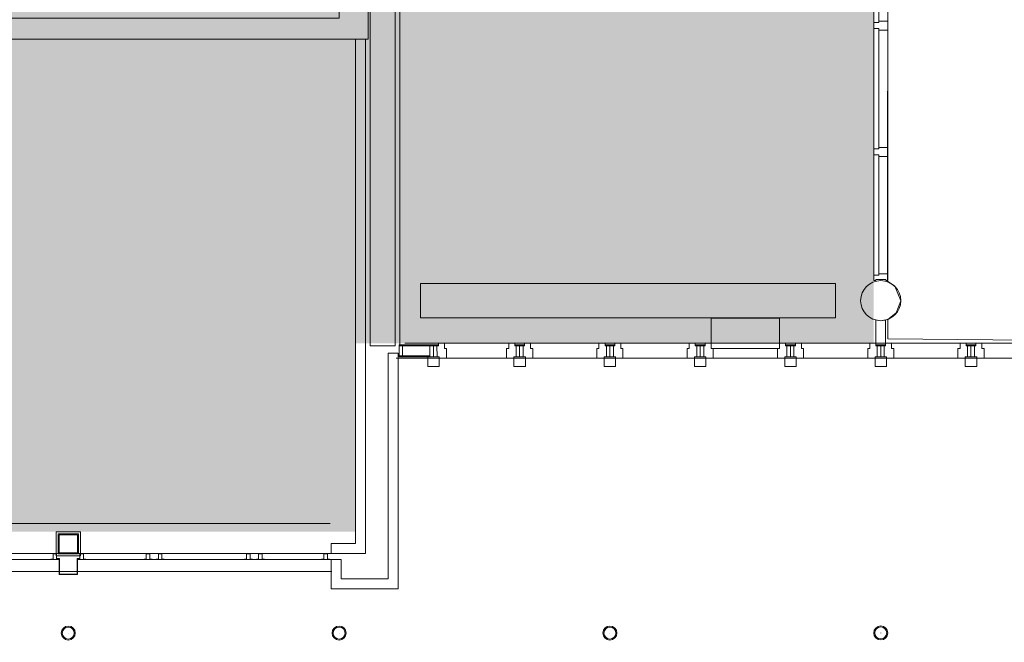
# Model space of a CAD drawing. Header units: millimetres. Extents: x -28656 to 67349, y -24410 to 39654.
# Tile 16 of 146: x 25234 to 35051, y -1946 to 4265. Entities that reach past the tile are written whole.
import ezdxf

# ---------------------------------------------------------------- set-up
doc = ezdxf.new("R2010")
doc.units = ezdxf.units.MM
doc.header["$MEASUREMENT"] = 0
doc.layers.add('0 2D arcering', color=7, linetype='Continuous')
doc.layers.add('00 Bestaand', color=7, linetype='Continuous')

msp = doc.modelspace()

# ---------------------------------------------------------------- hatches: boundary and pattern name
at = {"layer": '0 2D arcering', "linetype": 'Continuous', "lineweight": 0}
h = msp.add_hatch(dxfattribs=at)
h.set_pattern_fill('155_Kunststeen_0001', color=9, style=0, pattern_type=2)
h.set_pattern_definition([(45, (0, 0), (-183.8478, 183.8478), []), (45, (-91.92, 91.92), (-183.8478, 183.8478), [195, -65])])
h.paths.add_polyline_path([(2224.6, -7836.9), (4703.9, -7836.9), (4703.9, -24110.3), (10173.4, -24110.3), (10173.4, -22030.3), (16189.6, -22030.3), (16189.6, -18710.3), (17537.1, -18710.3), (17537.1, -842.7), (28580.9, -842.7), (28580.9, 1037.3), (33749.4, 1037.3), (33749.4, 5435.8), (28580.9, 5435.8), (28580.9, 6419.7), (28580.9, 7309.7), (23318.9, 7309.7), (23318.9, 6419.7), (13378.9, 6419.7), (13378.9, 7192.8), (8308.9, 7192.8), (8308.9, 7439.4), (8308.9, 7557.3), (5678.9, 7557.3), (5678.9, 7439.4), (2224.6, 7439.4)])

# ---------------------------------------------------------------- linework, layer by layer
at = {"layer": '00 Bestaand', "color": 3, "linetype": 'Continuous', "lineweight": 0}
for p, q in [((29023.9, 1011.3), (29023.9, 7517.3)), ((25718.9, -1853), (25718.9, -1853)), ((28418.9, -1853), (28418.9, -1853)), ((31118.9, -1853), (31118.9, -1853)), ((33818.9, -1852.7), (33818.9, -1852.8))]:
    msp.add_line(p, q, dxfattribs=at)
at = {"layer": '00 Bestaand', "color": 1, "linetype": 'Continuous', "lineweight": 0}
for p, q in [((33749.4, 1715.8), (33749.4, 5435.8)), ((33799.4, 5420.8), (33799.4, 4250.8)), ((33888.4, 1730.8), (33888.4, 5420.8)), ((33799.4, 4160.8), (33799.4, 2990.8)), ((33799.4, 2900.8), (33799.4, 1730.8)), ((29073.9, 1039.6), (33768.9, 1037.5)), ((33868.9, 1037.2), (39081.9, 1037.5)), ((33768.9, 887.2), (28988, 887.5)), ((33868.9, 887.2), (39081.9, 887.5)), ((17804.6, -1060.6), (25640.6, -1060.6)), ((20504.6, -1060.6), (28340.6, -1060.6)), ((23108.2, -1120.6), (25629.6, -1120.6)), ((25808.2, -1120.6), (28340.6, -1120.6)), ((23108.2, -1238.1), (25629.6, -1238.1)), ((25808.2, -1238.1), (28346.6, -1238.1))]:
    msp.add_line(p, q, dxfattribs=at)
at = {"layer": '00 Bestaand', "color": 9, "linetype": 'Continuous', "lineweight": 0}
for p, q in [((34018.9, 1462.3), (34018.9, 1462.2)), ((33818.9, 1262.3), (33818.9, 1262.2)), ((33818.9, 1262.3), (33818.9, 1262.2))]:
    msp.add_line(p, q, dxfattribs=at)
at = {"layer": '00 Bestaand', "color": 2, "linetype": 'Continuous', "lineweight": 0}
msp.add_line((17519, -760.6), (28330.9, -760.6), dxfattribs=at)
at = {"layer": '00 Bestaand', "color": 2, "linetype": 'Continuous', "lineweight": 0, "flags": 128}
for points in [[(23760.3, 7309.7), (23760.3, 7519.7), (22978.9, 7519.7), (22978.9, 4069.7), (28708.9, 4069.7), (28708.9, 7519.7), (24774.3, 7519.7), (24774.3, 7309.7), (28418.9, 7309.7), (28418.9, 4279.7), (23318.9, 4279.7), (23318.9, 7309.7)], [(25619, -862.7), (25619, -1062.7), (25819, -1062.7), (25819, -862.7)], [(25619, -862.7), (25619, -1062.7), (25819, -1062.7), (25819, -862.7)], [(25629, -872.7), (25629, -1052.7), (25809, -1052.7), (25809, -872.7)], [(25629, -872.7), (25629, -1052.7), (25809, -1052.7), (25809, -872.7)], [(25544.6, -1120.6), (25544.6, -1116.6), (25566.6, -1116.6), (25566.6, -1063.6), (25602.6, -1063.6), (25602.6, -1116.6), (25624.6, -1116.6), (25624.6, -1120.6)], [(25893.2, -1120.6), (25893.2, -1116.6), (25871.2, -1116.6), (25871.2, -1063.6), (25835.2, -1063.6), (25835.2, -1116.6), (25813.2, -1116.6), (25813.2, -1120.6)], [(26554.6, -1120.6), (26554.6, -1116.6), (26532.6, -1116.6), (26532.6, -1063.6), (26496.6, -1063.6), (26496.6, -1116.6), (26474.6, -1116.6), (26474.6, -1120.6)], [(26674.6, -1120.6), (26674.6, -1116.6), (26652.6, -1116.6), (26652.6, -1063.6), (26616.6, -1063.6), (26616.6, -1116.6), (26594.6, -1116.6), (26594.6, -1120.6)], [(27554.6, -1120.6), (27554.6, -1116.6), (27532.6, -1116.6), (27532.6, -1063.6), (27496.6, -1063.6), (27496.6, -1116.6), (27474.6, -1116.6), (27474.6, -1120.6)], [(27674.6, -1120.6), (27674.6, -1116.6), (27652.6, -1116.6), (27652.6, -1063.6), (27616.6, -1063.6), (27616.6, -1116.6), (27594.6, -1116.6), (27594.6, -1120.6)], [(28244.6, -1120.6), (28244.6, -1116.6), (28266.6, -1116.6), (28266.6, -1063.6), (28302.6, -1063.6), (28302.6, -1116.6), (28324.6, -1116.6), (28324.6, -1120.6)], [(25833.2, -1109.3), (25808.2, -1109.3), (25808.2, -1265.6), (25629.6, -1265.6), (25629.6, -1109.3), (25604.6, -1109.3), (25604.6, -1112.3), (25626.6, -1112.3), (25626.6, -1268.6), (25811.2, -1268.6), (25811.2, -1112.3), (25833.2, -1112.3)]]:
    msp.add_lwpolyline(points, close=True, dxfattribs=at)
for points in [[(28853.9, 1011.3), (28728.9, 1011.3), (28728.9, 7517.3), (28853.9, 7517.3)], [(28853.9, 1011.3), (28978.9, 1011.3), (28978.9, 7517.3), (28853.9, 7517.3)], [(28580.9, -960.3), (28580.9, 4069.7), (28630.9, 4069.7)], [(28680.9, -1060.3), (28680.9, 4069.7), (28630.9, 4069.7)], [(28680.9, -1060.3), (28680.9, 4069.7), (28630.9, 4069.7)], [(28680.9, -1060.3), (28680.9, 4069.7), (28630.9, 4069.7)], [(10393.9, -22060.6), (11993.9, -22060.6), (11993.9, -22230.3), (16592, -22230.3), (16592, -21800.3), (16319.6, -21800), (16319.6, -19010.3), (18042, -19010.3), (18042, -2055.6), (18042, -1238.1), (28340.9, -1238.1), (28340.9, -1412.6), (29007.9, -1412.6), (29008.1, 887.5), (39081.9, 887.5)], [(28957.9, 940.3), (28907.9, 940.3), (28907.9, -1312.6)], [(28957.9, 940.3), (29007.9, 940.3), (29007.9, -1412.6)], [(28580.9, -960.3), (28340.6, -960.3), (28340.6, -1010.3)], [(28680.9, -1060.3), (28340.6, -1060.3), (28340.6, -1010.3)], [(28680.9, -1060.3), (28340.6, -1060.3), (28340.6, -1010.3)], [(28680.9, -1060.3), (28340.6, -1060.3), (28340.6, -1010.3)], [(28390.9, -1120.6), (28340.9, -1120.6), (28340.9, -1412.6)], [(28390.9, -1120.6), (28440.9, -1120.6), (28440.9, -1312.6)], [(28907.9, -1312.6), (28440.9, -1312.6)], [(29007.9, -1412.6), (28340.9, -1412.6)]]:
    msp.add_lwpolyline(points, dxfattribs=at)
at = {"layer": '00 Bestaand', "color": 3, "linetype": 'Continuous', "lineweight": 0, "flags": 128}
for points in [[(28853.9, 1011.3), (28728.9, 1011.3), (28728.9, 7517.3), (28853.9, 7517.3)], [(28853.9, 1011.3), (28978.9, 1011.3), (28978.9, 7517.3), (28853.9, 7517.3)], [(28957.9, 940.3), (28907.9, 940.3), (28907.9, -1312.6)], [(28957.9, 940.3), (29007.9, 940.3), (29007.9, -1412.6)], [(28390.9, -1120.6), (28340.9, -1120.6), (28340.9, -1412.6)], [(28390.9, -1120.6), (28440.9, -1120.6), (28440.9, -1312.6)], [(28907.9, -1312.6), (28440.9, -1312.6)], [(29007.9, -1412.6), (28340.9, -1412.6)]]:
    msp.add_lwpolyline(points, dxfattribs=at)
at = {"layer": '00 Bestaand', "color": 9, "linetype": 'Continuous', "lineweight": 0, "flags": 128}
msp.add_lwpolyline([(38232.7, 6395.5), (38797.2, 3788.3), (38526.5, 3729.7), (39118.3, 1032.1), (33888.4, 1081.2), (33888.4, 1274.7), (33973.6, 1340.7), (34018.9, 1462.3), (33960.3, 1605.9), (33887.3, 1657.1), (33888.6, 5454.9)], close=True, dxfattribs=at)
at = {"layer": '00 Bestaand', "color": 1, "linetype": 'Continuous', "lineweight": 0, "flags": 128}
for points in [[(33888.4, 4250.8), (33888.4, 4160.8), (33799.4, 4160.8), (33799.4, 4175.8), (33749.4, 4175.8), (33749.4, 4235.8), (33799.4, 4235.8), (33799.4, 4250.8)], [(33888.4, 2990.8), (33888.4, 2900.8), (33799.4, 2900.8), (33799.4, 2915.8), (33749.4, 2915.8), (33749.4, 2975.8), (33799.4, 2975.8), (33799.4, 2990.8)], [(33888.4, 1730.8), (33799.4, 1730.8), (33799.4, 1715.8), (33749.4, 1715.8), (33749.4, 1663.8), (33768.9, 1663.8), (33768.9, 1672.8), (33868.9, 1672.8), (33868.9, 1663.8), (33888.4, 1663.8)], [(29228.9, 1632.3), (33368.9, 1632.3), (33368.9, 1292.3), (29228.9, 1292.3)], [(32127.9, 986.3), (32127.9, 1286.3), (32810, 1286.3), (32810, 986.3)], [(33867.9, 1037.3), (33770, 1037.3), (33770, 1271), (33818.9, 1262.3), (33867.9, 1271.1)], [(29051.9, 912.2), (29016.9, 912.2), (29016.9, 1012.3), (29051.9, 1012.3)], [(29359.9, 902.3), (29325, 902.3), (29325, 1012.3), (29359.9, 1012.3)], [(29359.9, 902.3), (29394.9, 902.3), (29394.8, 1012.3), (29359.9, 1012.3)], [(29468.8, 1037.3), (29468.8, 986.3), (29489.8, 986.3), (29489.9, 887.3), (29416.9, 887.3), (29416.9, 902.3), (29394.9, 902.3), (29394.8, 1012.3), (29408.8, 1012.3), (29408.8, 1037.3)], [(30110, 1037.3), (30110, 986.3), (30089, 986.3), (30089, 887.3), (30161.9, 887.3), (30161.9, 902.3), (30184, 902.3), (30184, 1012.3), (30170, 1012.3), (30170, 1037.3)], [(30218.9, 902.3), (30184, 902.3), (30184, 1012.3), (30218.9, 1012.3)], [(30218.9, 902.3), (30253.9, 902.3), (30253.8, 1012.3), (30218.9, 1012.3)], [(30327.8, 1037.3), (30327.8, 986.3), (30348.8, 986.3), (30348.9, 887.3), (30275.9, 887.3), (30275.9, 902.3), (30253.9, 902.3), (30253.8, 1012.3), (30267.8, 1012.3), (30267.8, 1037.3)], [(31010, 1037.3), (31010, 986.3), (30989, 986.3), (30989, 887.3), (31061.9, 887.3), (31061.9, 902.3), (31084, 902.3), (31084, 1012.3), (31070, 1012.3), (31070, 1037.3)], [(31118.9, 902.3), (31084, 902.3), (31084, 1012.3), (31118.9, 1012.3)], [(31118.9, 902.3), (31153.9, 902.3), (31153.9, 1012.3), (31118.9, 1012.3)], [(31227.9, 1037.3), (31227.9, 986.3), (31248.9, 986.3), (31248.9, 887.3), (31175.9, 887.3), (31175.9, 902.3), (31153.9, 902.3), (31153.9, 1012.3), (31167.9, 1012.3), (31167.9, 1037.3)], [(31910, 1037.3), (31910, 986.3), (31889, 986.3), (31889, 887.3), (31961.9, 887.3), (31961.9, 902.3), (31984, 902.3), (31984, 1012.3), (31970, 1012.3), (31970, 1037.3)], [(32018.9, 902.3), (31984, 902.3), (31984, 1012.3), (32018.9, 1012.3)], [(32018.9, 902.3), (32053.9, 902.3), (32053.9, 1012.3), (32018.9, 1012.3)], [(32127.9, 1037.3), (32127.9, 986.3), (32148.9, 986.3), (32148.9, 887.3), (32075.9, 887.3), (32075.9, 902.3), (32053.9, 902.3), (32053.9, 1012.3), (32067.9, 1012.3), (32067.9, 1037.3)], [(32810, 1037.3), (32810, 986.3), (32789, 986.3), (32789, 887.3), (32861.9, 887.3), (32861.9, 902.3), (32884, 902.3), (32884, 1012.3), (32870, 1012.3), (32870, 1037.3)], [(32918.9, 902.3), (32884, 902.3), (32884, 1012.3), (32918.9, 1012.3)], [(32918.9, 902.3), (32953.9, 902.3), (32953.9, 1012.3), (32918.9, 1012.3)], [(33027.9, 1037.3), (33027.9, 986.3), (33048.9, 986.3), (33048.9, 887.3), (32975.9, 887.3), (32975.9, 902.3), (32953.9, 902.3), (32953.9, 1012.3), (32967.9, 1012.3), (32967.9, 1037.3)], [(33710, 1037.3), (33710, 986.3), (33689, 986.3), (33689, 887.3), (33761.9, 887.3), (33761.9, 902.3), (33784, 902.3), (33784, 1012.3), (33770, 1012.3), (33770, 1037.3)], [(33818.9, 902.3), (33784, 902.3), (33784, 1012.3), (33818.9, 1012.3)], [(33818.9, 902.3), (33853.9, 902.3), (33853.9, 1012.3), (33818.9, 1012.3)], [(33927.9, 1037.3), (33927.9, 986.3), (33948.9, 986.3), (33948.9, 887.3), (33875.9, 887.3), (33875.9, 902.3), (33853.9, 902.3), (33853.9, 1012.3), (33867.9, 1012.3), (33867.9, 1037.3)], [(34610, 1037.3), (34610, 986.3), (34589, 986.3), (34589, 887.3), (34661.9, 887.3), (34661.9, 902.3), (34684, 902.3), (34684, 1012.3), (34670, 1012.3), (34670, 1037.3)], [(34718.9, 902.3), (34684, 902.3), (34684, 1012.3), (34718.9, 1012.3)], [(34718.9, 902.3), (34753.9, 902.3), (34753.8, 1012.3), (34718.9, 1012.3)], [(34827.8, 1037.3), (34827.8, 986.3), (34848.8, 986.3), (34848.9, 887.3), (34775.9, 887.3), (34775.9, 902.3), (34753.9, 902.3), (34753.8, 1012.3), (34767.8, 1012.3), (34767.8, 1037.3)], [(29416.9, 902.3), (29302.9, 902.3), (29302.9, 855.5), (29302.9, 807.3), (29343.9, 807.3), (29416.9, 807.3)], [(30275.9, 902.3), (30161.9, 902.3), (30161.9, 855.5), (30161.9, 807.3), (30202.9, 807.3), (30275.9, 807.3)], [(31061.9, 902.3), (31175.9, 902.3), (31175.9, 855.5), (31175.9, 807.3), (31134.9, 807.3), (31061.9, 807.3)], [(31961.9, 902.3), (32075.9, 902.3), (32075.9, 855.5), (32075.9, 807.3), (32034.9, 807.3), (31961.9, 807.3)], [(32861.9, 902.3), (32975.9, 902.3), (32975.9, 855.5), (32975.9, 807.3), (32934.9, 807.3), (32861.9, 807.3)], [(33761.9, 902.3), (33875.9, 902.3), (33875.9, 855.5), (33875.9, 807.3), (33834.9, 807.3), (33761.9, 807.3)], [(34775.9, 902.3), (34661.9, 902.3), (34661.9, 855.5), (34661.9, 807.3), (34702.9, 807.3), (34775.9, 807.3)], [(25839, -842.7), (25839, -1082.7), (25599, -1082.7), (25599, -842.7)]]:
    msp.add_lwpolyline(points, close=True, dxfattribs=at)
at = {"layer": '00 Bestaand', "color": 3, "linetype": 'Continuous', "lineweight": 0, "flags": 128}
for points in [[(33818.9, 1662.3, -1), (33818.9, 1262.3, -1)], [(25788.8, -1853, 1), (25649.1, -1853, 1), (25788.8, -1853), (25778.8, -1853, -1), (25659.1, -1853, -1), (25778.8, -1853)], [(28488.8, -1853, 1), (28349.1, -1853, 1), (28488.8, -1853), (28478.8, -1853, -1), (28359.1, -1853, -1), (28478.8, -1853)], [(31188.8, -1853, 1), (31049.1, -1853, 1), (31188.8, -1853), (31178.8, -1853, -1), (31059.1, -1853, -1), (31178.8, -1853)], [(33888.8, -1852.7, 1), (33749.1, -1852.7, 1), (33888.8, -1852.7), (33878.8, -1852.7, -1), (33759.1, -1852.7, -1), (33878.8, -1852.7)]]:
    msp.add_lwpolyline(points, format="xyb", close=True, dxfattribs=at)
at = {"layer": '00 Bestaand', "color": 2, "linetype": 'Continuous', "lineweight": 0, "flags": 128}
for points in [[(33818.9, 1662.3, -1), (33818.9, 1262.3, -1)], [(25788.8, -1853, 1), (25649.1, -1853, 1), (25788.8, -1853), (25778.8, -1853, -1), (25659.1, -1853, -1), (25778.8, -1853)], [(28488.8, -1853, 1), (28349.1, -1853, 1), (28488.8, -1853), (28478.8, -1853, -1), (28359.1, -1853, -1), (28478.8, -1853)], [(31188.8, -1853, 1), (31049.1, -1853, 1), (31188.8, -1853), (31178.8, -1853, -1), (31059.1, -1853, -1), (31178.8, -1853)], [(33888.8, -1852.7, 1), (33749.1, -1852.7, 1), (33888.8, -1852.7), (33878.8, -1852.7, -1), (33759.1, -1852.7, -1), (33878.8, -1852.7)]]:
    msp.add_lwpolyline(points, format="xyb", close=True, dxfattribs=at)
at = {"layer": '00 Bestaand', "color": 1, "linetype": 'Continuous', "lineweight": 0, "flags": 128}
for points in [[(29408.8, 1017.2), (29408.8, 1022.2), (29016.9, 1022.2), (29016.9, 1017.2)], [(29408.8, 1017.2), (29408.8, 1012.2), (29016.9, 1012.2), (29016.9, 1017.2)], [(29408.8, 1017.2), (29408.8, 1012.2), (29016.9, 1012.2), (29016.9, 1017.2)], [(30267.8, 1017.2), (30267.8, 1022.2), (30170, 1022.2), (30170, 1017.2)], [(30267.8, 1017.2), (30267.8, 1012.2), (30170, 1012.2), (30170, 1017.2)], [(30267.8, 1017.2), (30267.8, 1012.2), (30170, 1012.2), (30170, 1017.2)], [(31070, 1017.2), (31070, 1022.2), (31167.9, 1022.2), (31167.9, 1017.2)], [(31070, 1017.2), (31070, 1022.2), (31167.9, 1022.2), (31167.9, 1017.2)], [(31070, 1017.2), (31070, 1012.2), (31167.9, 1012.2), (31167.9, 1017.2)], [(31970, 1017.2), (31970, 1022.2), (32067.9, 1022.2), (32067.9, 1017.2)], [(31970, 1017.2), (31970, 1022.2), (32067.9, 1022.2), (32067.9, 1017.2)], [(31970, 1017.2), (31970, 1012.2), (32067.9, 1012.2), (32067.9, 1017.2)], [(32870, 1017.2), (32870, 1022.2), (32967.9, 1022.2), (32967.9, 1017.2)], [(32870, 1017.2), (32870, 1022.2), (32967.9, 1022.2), (32967.9, 1017.2)], [(32870, 1017.2), (32870, 1012.2), (32967.9, 1012.2), (32967.9, 1017.2)], [(33770, 1017.2), (33770, 1022.2), (33867.9, 1022.2), (33867.9, 1017.2)], [(33770, 1017.2), (33770, 1022.2), (33867.9, 1022.2), (33867.9, 1017.2)], [(33770, 1017.2), (33770, 1012.2), (33867.9, 1012.2), (33867.9, 1017.2)], [(34767.8, 1017.2), (34767.8, 1022.2), (34670, 1022.2), (34670, 1017.2)], [(34767.8, 1017.2), (34767.8, 1012.2), (34670, 1012.2), (34670, 1017.2)], [(34767.8, 1017.2), (34767.8, 1012.2), (34670, 1012.2), (34670, 1017.2)], [(28957.9, 940.3), (28907.9, 940.3), (28907.9, -1312.6)], [(28957.9, 940.3), (29007.9, 940.3), (29007.9, -1412.6)], [(29325, 907.2), (29325, 912.2), (29016.9, 912.2), (29016.9, 907.2)], [(29325, 907.2), (29325, 902.2), (29016.9, 902.2), (29016.9, 907.2)], [(29325, 907.2), (29325, 902.2), (29016.9, 902.2), (29016.9, 907.2)], [(28390.9, -1120.6), (28340.9, -1120.6), (28340.9, -1412.6)], [(28390.9, -1120.6), (28440.9, -1120.6), (28440.9, -1312.6)], [(28907.9, -1312.6), (28440.9, -1312.6)], [(29007.9, -1412.6), (28340.9, -1412.6)]]:
    msp.add_lwpolyline(points, dxfattribs=at)
at = {"layer": '00 Bestaand', "color": 2, "linetype": 'Continuous', "lineweight": 0, "flags": 128}
for points in [[(25788.8, -1853, 1), (25649.1, -1853)], [(25649.1, -1853, 1), (25788.8, -1853)], [(28488.8, -1853, 1), (28349.1, -1853)], [(28349.1, -1853, 1), (28488.8, -1853)], [(31188.8, -1853, 1), (31049.1, -1853)], [(31049.1, -1853, 1), (31188.8, -1853)], [(33888.8, -1852.7, 1), (33749.1, -1852.7)], [(33749.1, -1852.7, 1), (33888.8, -1852.7)]]:
    msp.add_lwpolyline(points, format="xyb", dxfattribs=at)

doc.saveas('drawing.dxf')
